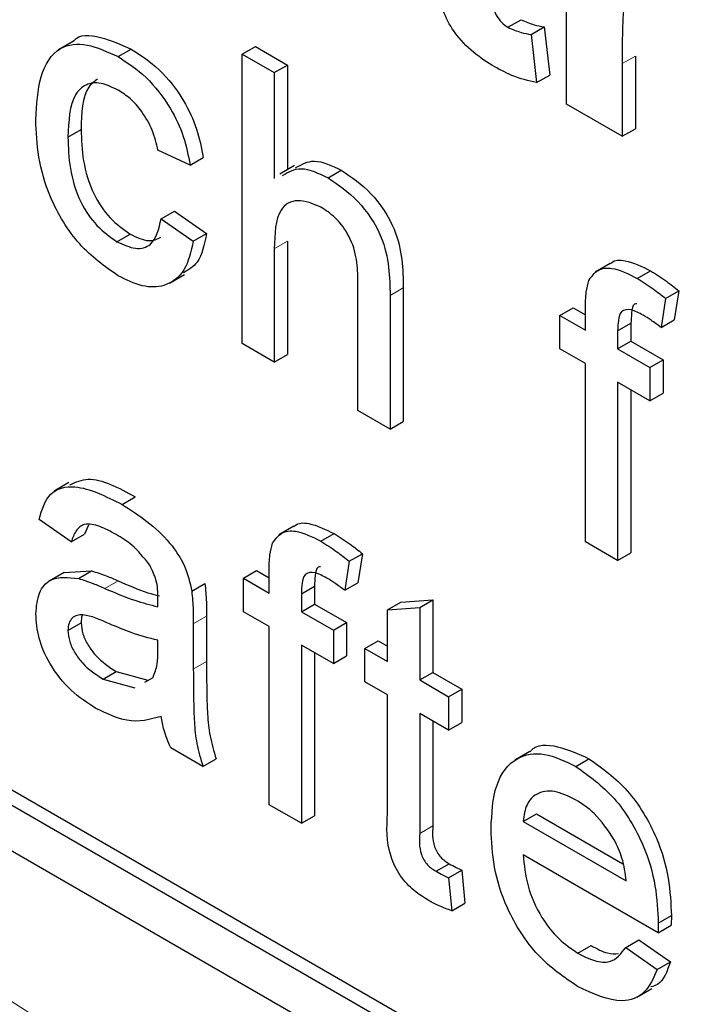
# Paper-space layout 'Blatt2' of a CAD drawing. Header units: millimetres. Extents: x 5 to 418, y 2 to 292.
# Tile 14 of 66: x 100.32 to 101.74, y 174.75 to 176.86. Entities that reach past the tile are written whole.
import ezdxf

# ---------------------------------------------------------------- set-up
doc = ezdxf.new("R2010")
doc.units = ezdxf.units.MM

psp = doc.layouts.new('Blatt2')

# ---------------------------------------------------------------- linework, layer by layer
at = {"color": 7, "linetype": 'Continuous', "lineweight": 25}
for p, q in [((92.2938, 179.6982), (106.4359, 171.5342)), ((95.9425, 177.7225), (106.4642, 171.6485)), ((95.9142, 177.7062), (106.4359, 171.6321)), ((101.4869, 176.6775), (101.4869, 177.2026)), ((101.3615, 176.842), (101.3898, 176.8583)), ((101.4111, 176.8266), (101.4394, 176.8429)), ((101.4111, 176.8266), (101.4231, 176.7234)), ((101.4394, 176.8429), (101.4514, 176.7397)), ((100.4302, 176.8121), (100.3983, 176.7937)), ((100.526, 176.7791), (100.5542, 176.7955)), ((100.7921, 176.7846), (100.8203, 176.801)), ((100.7921, 176.1641), (100.7921, 176.7846)), ((100.7921, 176.7846), (100.8609, 176.7449)), ((100.8203, 176.801), (100.8892, 176.7612)), ((101.6349, 176.7805), (101.6349, 176.6247)), ((100.8609, 176.7449), (100.8892, 176.7612)), ((100.8892, 176.7612), (100.8892, 176.5369)), ((101.6066, 176.7641), (101.6066, 176.6084)), ((100.8609, 176.7449), (100.8609, 176.5183)), ((101.4231, 176.7234), (101.4514, 176.7397)), ((101.6066, 176.6084), (101.4869, 176.6775)), ((100.4186, 176.6068), (100.4469, 176.6231)), ((101.6066, 176.6084), (101.6349, 176.6247)), ((100.6804, 176.5468), (100.6115, 176.5786)), ((100.6804, 176.5468), (100.7087, 176.5631)), ((100.9042, 176.5456), (100.8724, 176.5272)), ((100.9761, 176.5193), (101.0044, 176.5356)), ((100.6184, 176.4314), (100.6467, 176.4477)), ((100.6467, 176.4477), (100.7156, 176.4)), ((100.6184, 176.4314), (100.6873, 176.3837)), ((100.5237, 176.3826), (100.552, 176.399)), ((100.6873, 176.3837), (100.7156, 176.4)), ((100.8892, 176.3839), (100.8892, 176.1406)), ((100.8609, 176.3676), (100.8609, 176.1243)), ((101.5804, 176.3359), (101.5486, 176.3175)), ((101.6385, 176.304), (101.6668, 176.3203)), ((100.6365, 176.2936), (100.6683, 176.312)), ((101.0401, 176.0209), (101.0401, 176.3027)), ((101.1373, 176.2834), (101.1373, 175.9974)), ((101.6995, 176.2609), (101.7278, 176.2772)), ((101.7278, 176.2772), (101.718, 176.2151)), ((101.109, 176.267), (101.109, 175.9811)), ((101.6995, 176.2609), (101.6897, 176.1988)), ((101.4727, 176.2246), (101.501, 176.241)), ((101.501, 176.241), (101.5278, 176.2255)), ((101.5278, 176.1928), (101.5278, 176.2389)), ((101.4727, 176.153), (101.4727, 176.2246)), ((101.4727, 176.2246), (101.5278, 176.1928)), ((101.6897, 176.1988), (101.718, 176.2151)), ((101.5967, 176.1915), (101.625, 176.2078)), ((101.5967, 176.1915), (101.5967, 176.1531)), ((101.625, 176.2078), (101.625, 176.1694)), ((101.5967, 176.1531), (101.625, 176.1694)), ((101.625, 176.1694), (101.6939, 176.1296)), ((100.8609, 176.1243), (100.7921, 176.1641)), ((101.5278, 176.1212), (101.4727, 176.153)), ((101.5967, 176.1531), (101.6656, 176.1133)), ((100.8609, 176.1243), (100.8892, 176.1406)), ((101.6656, 176.1133), (101.6939, 176.1296)), ((101.6939, 176.1296), (101.6939, 176.058)), ((101.5278, 175.7393), (101.5278, 176.1212)), ((101.6656, 176.1133), (101.6656, 176.0417)), ((101.6656, 176.0417), (101.5967, 176.0814)), ((101.5967, 176.0814), (101.5967, 175.6996)), ((101.625, 176.0651), (101.625, 175.7159)), ((101.6656, 176.0417), (101.6939, 176.058)), ((101.109, 175.9811), (101.0401, 176.0209)), ((101.109, 175.9811), (101.1373, 175.9974)), ((100.4207, 175.8662), (100.3889, 175.8478)), ((100.5346, 175.8194), (100.5629, 175.8358)), ((100.4255, 175.7392), (100.3566, 175.7869)), ((100.4627, 175.7753), (100.4538, 175.7555)), ((100.9025, 175.7726), (100.8706, 175.7542)), ((100.4255, 175.7392), (100.4538, 175.7555)), ((100.9605, 175.7406), (100.9888, 175.757)), ((101.5967, 175.6996), (101.5278, 175.7393)), ((101.0216, 175.6976), (101.0499, 175.7139)), ((101.0499, 175.7139), (101.0401, 175.6518)), ((101.5967, 175.6996), (101.625, 175.7159)), ((101.0216, 175.6976), (101.0118, 175.6355)), ((100.4102, 175.6737), (100.3784, 175.6554)), ((100.4103, 175.6736), (100.4693, 175.6772)), ((100.441, 175.6609), (100.4693, 175.6772)), ((100.7947, 175.6613), (100.823, 175.6776)), ((100.823, 175.6776), (100.8499, 175.6621)), ((100.8499, 175.6295), (100.8499, 175.6756)), ((100.684, 175.6337), (100.7123, 175.6501)), ((100.7947, 175.5897), (100.7947, 175.6613)), ((100.7947, 175.6613), (100.8499, 175.6295)), ((100.9188, 175.6281), (100.947, 175.6444)), ((100.947, 175.6444), (100.947, 175.606)), ((101.0118, 175.6355), (101.0401, 175.6518)), ((100.9188, 175.6281), (100.9188, 175.5897)), ((100.9188, 175.5897), (100.947, 175.606)), ((100.947, 175.606), (101.0159, 175.5663)), ((101.1035, 175.5935), (101.1318, 175.6098)), ((101.1035, 175.5935), (101.1724, 175.5989)), ((101.1318, 175.6098), (101.2007, 175.6153)), ((101.1724, 175.5989), (101.2007, 175.6153)), ((101.1724, 175.5989), (101.1724, 175.4433)), ((101.2007, 175.6153), (101.2007, 175.4596)), ((100.7156, 175.5801), (100.7156, 175.4831)), ((100.8499, 175.5579), (100.7947, 175.5897)), ((100.9188, 175.5897), (100.9877, 175.5499)), ((101.1035, 175.4831), (101.1035, 175.5935)), ((100.4186, 175.5496), (100.4469, 175.5659)), ((100.6873, 175.5638), (100.6873, 175.4667)), ((100.8499, 175.176), (100.8499, 175.5579)), ((100.9877, 175.5499), (101.0159, 175.5663)), ((101.0159, 175.5663), (101.0159, 175.4947)), ((100.9877, 175.5499), (100.9877, 175.4783)), ((100.6112, 175.5054), (100.6115, 175.5284)), ((100.9877, 175.4783), (100.9188, 175.5181)), ((100.9188, 175.5181), (100.9188, 175.1362)), ((101.0552, 175.5109), (101.0835, 175.5272)), ((101.0835, 175.5272), (101.1035, 175.5157)), ((100.947, 175.5018), (100.947, 175.1525)), ((100.9877, 175.4783), (101.0159, 175.4947)), ((101.0552, 175.4393), (101.0552, 175.5109)), ((101.0552, 175.5109), (101.1035, 175.4831)), ((100.494, 175.4451), (100.5223, 175.4614)), ((100.5223, 175.4614), (100.59, 175.4428)), ((101.1724, 175.4433), (101.2007, 175.4596)), ((101.2007, 175.4596), (101.2627, 175.4238)), ((100.494, 175.4451), (100.5617, 175.4265)), ((100.5832, 175.4385), (100.601, 175.4484)), ((101.1035, 175.4115), (101.0552, 175.4393)), ((101.1724, 175.4433), (101.2344, 175.4075)), ((101.1035, 175.157), (101.1035, 175.4115)), ((101.2344, 175.4075), (101.2627, 175.4238)), ((101.2627, 175.4238), (101.2627, 175.3522)), ((101.2344, 175.4075), (101.2344, 175.3359)), ((101.2344, 175.3359), (101.1724, 175.3717)), ((101.1724, 175.3717), (101.1724, 175.1144)), ((101.2007, 175.3554), (101.2007, 175.1307)), ((101.2344, 175.3359), (101.2627, 175.3522)), ((100.708, 175.2579), (100.6391, 175.2977)), ((101.4083, 175.2901), (101.3764, 175.2717)), ((100.708, 175.2579), (100.7363, 175.2742)), ((101.5068, 175.2582), (101.5351, 175.2745)), ((100.9188, 175.1362), (100.8499, 175.176)), ((101.3942, 175.1402), (101.4225, 175.1565)), ((101.4225, 175.1565), (101.6081, 175.0494)), ((100.9188, 175.1362), (100.947, 175.1525)), ((101.3942, 175.1402), (101.6147, 175.0129)), ((101.6833, 174.9017), (101.3942, 175.0686)), ((101.2074, 175.0333), (101.2356, 175.0496)), ((101.2344, 175.0196), (101.2627, 175.036)), ((101.2627, 175.036), (101.2695, 174.9652)), ((101.2344, 175.0196), (101.2413, 174.9489)), ((101.2413, 174.9489), (101.2695, 174.9652)), ((101.6836, 174.9219), (101.7119, 174.9383)), ((101.6833, 174.9017), (101.7115, 174.9181)), ((101.6139, 174.8701), (101.6422, 174.8865)), ((101.6422, 174.8865), (101.7097, 174.8395)), ((101.5116, 174.8576), (101.5398, 174.874)), ((101.6139, 174.8701), (101.6814, 174.8232)), ((101.6814, 174.8232), (101.7097, 174.8395)), ((101.6381, 174.7637), (101.6699, 174.782))]:
    psp.add_line(p, q, dxfattribs=at)
at = {"color": 7, "linetype": 'Continuous', "lineweight": 18}
for p, q in [((101.6066, 176.7641), (101.6349, 176.7805)), ((100.8609, 176.3676), (100.8892, 176.3839)), ((101.109, 176.267), (101.1373, 176.2834)), ((100.4976, 175.6396), (100.5259, 175.656)), ((100.6873, 175.5638), (100.7156, 175.5801)), ((100.6873, 175.4667), (100.7156, 175.4831)), ((101.1724, 175.1144), (101.2007, 175.1307))]:
    psp.add_line(p, q, dxfattribs=at)
psp.add_arc((89.9637, 158.6511), 19.1339, 50.30384, 69.70154, dxfattribs=at)
at = {"color": 7, "linetype": 'Continuous', "lineweight": 25}
for points, knots in [([(101.6838, 176.9599), (101.6734, 176.9647), (101.6526, 176.9743), (101.6211, 176.9579), (101.606, 176.8825), (101.6063, 176.8115), (101.6066, 176.7641)], [0, 0, 0, 0, 0.124672, 0.248774, 0.498061, 1, 1, 1, 1]), ([(101.3274, 176.9676), (101.3276, 176.9462), (101.3278, 176.9194), (101.3287, 176.8865), (101.3356, 176.8679), (101.3476, 176.8515), (101.3569, 176.8452), (101.3615, 176.842)], [0, 0, 0, 0, 0.501041, 0.626248, 0.751082, 0.875377, 1, 1, 1, 1]), ([(101.3269, 176.7607), (101.3119, 176.7705), (101.2821, 176.7902), (101.2427, 176.8333), (101.2185, 176.8839), (101.2139, 176.9134), (101.2116, 176.9281)], [0, 0, 0, 0, 0.280585, 0.56042, 0.779437, 1, 1, 1, 1]), ([(101.3898, 176.8583), (101.3993, 176.8542), (101.4162, 176.8469), (101.4323, 176.8441), (101.4394, 176.8429)], [0, 0, 0, 0, 0.559508, 1, 1, 1, 1]), ([(100.4305, 176.8116), (100.4308, 176.812), (100.442, 176.8285), (100.4891, 176.8237), (100.5325, 176.8049), (100.5542, 176.7955)], [0, 0, 0, 0, 0.0114651, 0.5051479, 1, 1, 1, 1]), ([(101.3615, 176.842), (101.371, 176.8379), (101.3879, 176.8306), (101.404, 176.8278), (101.4111, 176.8266)], [0, 0, 0, 0, 0.559508, 1, 1, 1, 1]), ([(100.3497, 176.6444), (100.3515, 176.6764), (100.355, 176.74), (100.3937, 176.8025), (100.4588, 176.8102), (100.5036, 176.7895), (100.526, 176.7791)], [0, 0, 0, 0, 0.280838, 0.55968, 0.779579, 1, 1, 1, 1]), ([(100.5542, 176.7955), (100.5746, 176.7821), (100.6154, 176.7554), (100.6656, 176.6915), (100.6969, 176.6237), (100.7048, 176.5833), (100.7087, 176.5631)], [0, 0, 0, 0, 0.2802671, 0.5594386, 0.7795347, 1, 1, 1, 1]), ([(100.526, 176.7791), (100.5464, 176.7658), (100.5871, 176.739), (100.6373, 176.6751), (100.6686, 176.6074), (100.6765, 176.567), (100.6804, 176.5468)], [0, 0, 0, 0, 0.2802671, 0.5594386, 0.7795347, 1, 1, 1, 1]), ([(101.4231, 176.7234), (101.4055, 176.7275), (101.374, 176.7349), (101.3413, 176.7528), (101.3269, 176.7607)], [0, 0, 0, 0, 0.559729, 1, 1, 1, 1]), ([(100.5264, 176.7073), (100.5138, 176.7134), (100.4887, 176.7255), (100.4557, 176.7213), (100.4222, 176.6893), (100.4201, 176.6408), (100.4186, 176.6068)], [0, 0, 0, 0, 0.187089, 0.37388, 0.56073, 1, 1, 1, 1]), ([(100.4823, 176.7315), (100.4753, 176.7261), (100.4489, 176.7059), (100.4477, 176.6582), (100.4469, 176.6231)], [0, 0, 0, 0, 0.2658323, 1, 1, 1, 1]), ([(100.6115, 176.5786), (100.6081, 176.5929), (100.6012, 176.6214), (100.579, 176.6607), (100.5527, 176.6902), (100.5351, 176.7016), (100.5264, 176.7073)], [0, 0, 0, 0, 0.280213, 0.559476, 0.779649, 1, 1, 1, 1]), ([(100.5261, 176.3097), (100.4975, 176.3296), (100.4405, 176.3694), (100.3795, 176.4708), (100.3529, 176.5655), (100.3508, 176.6181), (100.3497, 176.6444)], [0, 0, 0, 0, 0.279595, 0.558341, 0.778834, 1, 1, 1, 1]), ([(100.4469, 176.6231), (100.4476, 176.6012), (100.449, 176.5575), (100.4685, 176.4886), (100.5078, 176.4297), (100.5373, 176.4092), (100.552, 176.399)], [0, 0, 0, 0, 0.281276, 0.560536, 0.78011, 1, 1, 1, 1]), ([(100.4186, 176.6068), (100.4193, 176.5848), (100.4207, 176.5411), (100.4402, 176.4722), (100.4795, 176.4134), (100.509, 176.3929), (100.5237, 176.3826)], [0, 0, 0, 0, 0.281276, 0.560536, 0.78011, 1, 1, 1, 1]), ([(100.9066, 176.5408), (100.9193, 176.5481), (100.9462, 176.5636), (100.9842, 176.5453), (101.0044, 176.5356)], [0, 0, 0, 0, 0.470183, 1, 1, 1, 1]), ([(100.8783, 176.5245), (100.891, 176.5318), (100.9179, 176.5473), (100.956, 176.529), (100.9761, 176.5193)], [0, 0, 0, 0, 0.470183, 1, 1, 1, 1]), ([(101.0044, 176.5356), (101.0262, 176.5209), (101.0696, 176.4916), (101.1206, 176.4154), (101.1361, 176.3429), (101.1369, 176.3033), (101.1373, 176.2834)], [0, 0, 0, 0, 0.280318, 0.55834, 0.778554, 1, 1, 1, 1]), ([(100.9761, 176.5193), (100.9979, 176.5045), (101.0413, 176.4752), (101.0923, 176.399), (101.1078, 176.3266), (101.1086, 176.2869), (101.109, 176.267)], [0, 0, 0, 0, 0.280318, 0.55834, 0.778554, 1, 1, 1, 1]), ([(100.9606, 176.4566), (100.9435, 176.4636), (100.9094, 176.4777), (100.8629, 176.4507), (100.8617, 176.3991), (100.8609, 176.3676)], [0, 0, 0, 0, 0.280205, 0.55932, 1, 1, 1, 1]), ([(101.0401, 176.3027), (101.0396, 176.3182), (101.0386, 176.3489), (101.0218, 176.3983), (100.9916, 176.4364), (100.971, 176.4499), (100.9606, 176.4566)], [0, 0, 0, 0, 0.281222, 0.559777, 0.779378, 1, 1, 1, 1]), ([(100.5237, 176.3826), (100.5372, 176.3763), (100.5641, 176.3637), (100.6051, 176.375), (100.6134, 176.41), (100.6184, 176.4314)], [0, 0, 0, 0, 0.280899, 0.560906, 1, 1, 1, 1]), ([(96.7523, 176.3825), (96.9426, 176.3132), (97.4958, 176.1116), (98.4255, 175.6944), (99.5386, 175.0982), (100.6536, 174.3968), (101.547, 173.7566), (102.0651, 173.3457), (102.2168, 173.2253)], [0, 0, 0, 0, 0.106109, 0.308603, 0.511101, 0.713584, 0.916095, 1, 1, 1, 1]), ([(100.6873, 176.3837), (100.6822, 176.3614), (100.6721, 176.317), (100.6301, 176.2854), (100.5786, 176.2837), (100.5436, 176.301), (100.5261, 176.3097)], [0, 0, 0, 0, 0.280202, 0.55951, 0.779586, 1, 1, 1, 1]), ([(100.552, 176.399), (100.5658, 176.3921), (100.5909, 176.3797), (100.6096, 176.3882), (100.618, 176.3921)], [0, 0, 0, 0, 0.548596, 1, 1, 1, 1]), ([(100.7156, 176.4), (100.7111, 176.3768), (100.7035, 176.3378), (100.6768, 176.3221), (100.6659, 176.3158)], [0, 0, 0, 0, 0.5938991, 1, 1, 1, 1]), ([(101.581, 176.335), (101.5818, 176.3358), (101.5889, 176.3441), (101.619, 176.3439), (101.6486, 176.3292), (101.6668, 176.3203)], [0, 0, 0, 0, 0.041167, 0.414036, 1, 1, 1, 1]), ([(101.5351, 176.2996), (101.541, 176.308), (101.5527, 176.3247), (101.5899, 176.3289), (101.62, 176.3134), (101.6385, 176.304)], [0, 0, 0, 0, 0.2794581, 0.5596612, 1, 1, 1, 1]), ([(101.6668, 176.3203), (101.6783, 176.3131), (101.6988, 176.3003), (101.7189, 176.2843), (101.7278, 176.2772)], [0, 0, 0, 0, 0.559945, 1, 1, 1, 1]), ([(101.5278, 176.2389), (101.5279, 176.2513), (101.528, 176.2732), (101.5329, 176.2915), (101.5351, 176.2996)], [0, 0, 0, 0, 0.56037, 1, 1, 1, 1]), ([(101.6385, 176.304), (101.65, 176.2968), (101.6705, 176.284), (101.6906, 176.268), (101.6995, 176.2609)], [0, 0, 0, 0, 0.559945, 1, 1, 1, 1]), ([(101.6512, 176.225), (101.6426, 176.2297), (101.6256, 176.239), (101.6032, 176.2365), (101.5974, 176.2142), (101.597, 176.1991), (101.5967, 176.1915)], [0, 0, 0, 0, 0.281469, 0.557719, 0.778516, 1, 1, 1, 1]), ([(101.6381, 176.2494), (101.6363, 176.2492), (101.6286, 176.2485), (101.6262, 176.2297), (101.6254, 176.2151), (101.625, 176.2078)], [0, 0, 0, 0, 0.1312844, 0.5649679, 1, 1, 1, 1]), ([(101.6897, 176.1988), (101.6826, 176.2042), (101.6698, 176.2138), (101.6569, 176.2216), (101.6512, 176.225)], [0, 0, 0, 0, 0.5599243, 1, 1, 1, 1]), ([(100.4228, 175.8618), (100.4354, 175.8673), (100.4741, 175.8842), (100.527, 175.8553), (100.5629, 175.8358)], [0, 0, 0, 0, 0.323837, 1, 1, 1, 1]), ([(100.3566, 175.7869), (100.3629, 175.808), (100.3755, 175.8499), (100.4435, 175.8656), (100.5, 175.837), (100.5346, 175.8194)], [0, 0, 0, 0, 0.2804297, 0.5593032, 1, 1, 1, 1]), ([(100.5346, 175.8194), (100.5705, 175.7965), (100.6205, 175.7645), (100.672, 175.6873), (100.68, 175.6516), (100.684, 175.6337)], [0, 0, 0, 0, 0.559253, 0.779195, 1, 1, 1, 1]), ([(100.5222, 175.755), (100.5104, 175.7613), (100.487, 175.774), (100.4545, 175.7809), (100.4346, 175.7643), (100.4285, 175.7476), (100.4255, 175.7392)], [0, 0, 0, 0, 0.280855, 0.559751, 0.7795, 1, 1, 1, 1]), ([(100.9031, 175.7717), (100.9038, 175.7725), (100.911, 175.7807), (100.9411, 175.7805), (100.9707, 175.7659), (100.9888, 175.757)], [0, 0, 0, 0, 0.041167, 0.414036, 1, 1, 1, 1]), ([(100.5938, 175.6897), (100.5814, 175.7051), (100.5591, 175.7328), (100.5335, 175.7482), (100.5222, 175.755)], [0, 0, 0, 0, 0.557871, 1, 1, 1, 1]), ([(100.8572, 175.7363), (100.863, 175.7446), (100.8748, 175.7613), (100.9119, 175.7655), (100.9421, 175.7501), (100.9605, 175.7406)], [0, 0, 0, 0, 0.279458, 0.559661, 1, 1, 1, 1]), ([(100.9888, 175.757), (101.0003, 175.7498), (101.0208, 175.737), (101.041, 175.7209), (101.0499, 175.7139)], [0, 0, 0, 0, 0.559945, 1, 1, 1, 1]), ([(100.8499, 175.6756), (100.8499, 175.6879), (100.85, 175.7099), (100.855, 175.7282), (100.8572, 175.7363)], [0, 0, 0, 0, 0.56037, 1, 1, 1, 1]), ([(100.9605, 175.7406), (100.972, 175.7335), (100.9925, 175.7206), (101.0127, 175.7046), (101.0216, 175.6976)], [0, 0, 0, 0, 0.559945, 1, 1, 1, 1]), ([(100.6115, 175.6185), (100.6113, 175.6314), (100.6109, 175.6542), (100.599, 175.6789), (100.5938, 175.6897)], [0, 0, 0, 0, 0.561903, 1, 1, 1, 1]), ([(100.9602, 175.686), (100.9584, 175.6859), (100.9506, 175.6852), (100.9482, 175.6664), (100.9474, 175.6518), (100.947, 175.6444)], [0, 0, 0, 0, 0.131284, 0.564968, 1, 1, 1, 1]), ([(100.3497, 175.5849), (100.3512, 175.6008), (100.3542, 175.6325), (100.3844, 175.6671), (100.4196, 175.6632), (100.441, 175.6609)], [0, 0, 0, 0, 0.280458, 0.560983, 1, 1, 1, 1]), ([(100.4693, 175.6772), (100.4798, 175.6738), (100.4985, 175.6678), (100.5176, 175.6596), (100.5259, 175.656)], [0, 0, 0, 0, 0.559918, 1, 1, 1, 1]), ([(100.9732, 175.6617), (100.9647, 175.6664), (100.9477, 175.6756), (100.9253, 175.6731), (100.9195, 175.6508), (100.919, 175.6357), (100.9188, 175.6281)], [0, 0, 0, 0, 0.281469, 0.557719, 0.778516, 1, 1, 1, 1]), ([(100.441, 175.6609), (100.4515, 175.6575), (100.4702, 175.6515), (100.4893, 175.6432), (100.4976, 175.6396)], [0, 0, 0, 0, 0.559918, 1, 1, 1, 1]), ([(100.5259, 175.656), (100.5475, 175.6465), (100.5774, 175.6333), (100.6065, 175.6256), (100.6146, 175.6235)], [0, 0, 0, 0, 0.719639, 1, 1, 1, 1]), ([(100.7123, 175.6501), (100.7135, 175.6367), (100.7156, 175.6129), (100.7156, 175.5901), (100.7156, 175.5801)], [0, 0, 0, 0, 0.559817, 1, 1, 1, 1]), ([(101.0118, 175.6355), (101.0046, 175.6408), (100.9918, 175.6504), (100.9789, 175.6582), (100.9732, 175.6617)], [0, 0, 0, 0, 0.559924, 1, 1, 1, 1]), ([(100.4976, 175.6396), (100.5192, 175.6303), (100.5576, 175.6138), (100.5948, 175.6043), (100.6112, 175.6002)], [0, 0, 0, 0, 0.560185, 1, 1, 1, 1]), ([(100.684, 175.6337), (100.6852, 175.6204), (100.6873, 175.5966), (100.6873, 175.5738), (100.6873, 175.5638)], [0, 0, 0, 0, 0.559817, 1, 1, 1, 1]), ([(100.6112, 175.6002), (100.6113, 175.6036), (100.6114, 175.6097), (100.6115, 175.6158), (100.6115, 175.6185)], [0, 0, 0, 0, 0.560023, 1, 1, 1, 1]), ([(100.4783, 175.3825), (100.4603, 175.3941), (100.4244, 175.4172), (100.3798, 175.4731), (100.3534, 175.5339), (100.351, 175.5679), (100.3497, 175.5849)], [0, 0, 0, 0, 0.280815, 0.55969, 0.779696, 1, 1, 1, 1]), ([(100.5079, 175.5635), (100.4882, 175.5724), (100.4637, 175.5836), (100.4376, 175.5826), (100.4272, 175.5767), (100.42, 175.5657), (100.4191, 175.555), (100.4186, 175.5496)], [0, 0, 0, 0, 0.50028, 0.625326, 0.750269, 0.875147, 1, 1, 1, 1]), ([(100.4501, 175.5826), (100.4498, 175.5821), (100.4472, 175.5781), (100.447, 175.5716), (100.4469, 175.5659)], [0, 0, 0, 0, 0.114706, 1, 1, 1, 1]), ([(100.4469, 175.5659), (100.4476, 175.5581), (100.4491, 175.5424), (100.4613, 175.5171), (100.485, 175.4855), (100.5069, 175.4713), (100.5223, 175.4614)], [0, 0, 0, 0, 0.186565, 0.373467, 0.560613, 1, 1, 1, 1]), ([(100.6115, 175.5284), (100.5925, 175.5332), (100.5584, 175.5419), (100.5233, 175.5569), (100.5079, 175.5635)], [0, 0, 0, 0, 0.55976, 1, 1, 1, 1]), ([(100.4186, 175.5496), (100.4194, 175.5418), (100.4208, 175.526), (100.433, 175.5008), (100.4567, 175.4692), (100.4786, 175.455), (100.494, 175.4451)], [0, 0, 0, 0, 0.186565, 0.373467, 0.560613, 1, 1, 1, 1]), ([(100.601, 175.4484), (100.6045, 175.4578), (100.6109, 175.4745), (100.6111, 175.496), (100.6112, 175.5054)], [0, 0, 0, 0, 0.5589946, 1, 1, 1, 1]), ([(100.7156, 175.4831), (100.7157, 175.4603), (100.7158, 175.4228), (100.7172, 175.3701), (100.7217, 175.3235), (100.7314, 175.2906), (100.7363, 175.2742)], [0, 0, 0, 0, 0.340206, 0.560339, 0.780175, 1, 1, 1, 1]), ([(100.6873, 175.4667), (100.6874, 175.444), (100.6876, 175.4065), (100.689, 175.3538), (100.6934, 175.3071), (100.7031, 175.2743), (100.708, 175.2579)], [0, 0, 0, 0, 0.340206, 0.560339, 0.780175, 1, 1, 1, 1]), ([(100.6184, 175.3653), (100.5949, 175.3586), (100.5529, 175.3468), (100.5011, 175.3716), (100.4783, 175.3825)], [0, 0, 0, 0, 0.559971, 1, 1, 1, 1]), ([(100.6391, 175.2977), (100.6336, 175.3104), (100.6239, 175.3333), (100.6201, 175.3555), (100.6184, 175.3653)], [0, 0, 0, 0, 0.5596973, 1, 1, 1, 1]), ([(101.409, 175.2891), (101.4096, 175.2899), (101.4218, 175.3064), (101.4684, 175.3049), (101.5128, 175.2847), (101.5351, 175.2745)], [0, 0, 0, 0, 0.024421, 0.511721, 1, 1, 1, 1]), ([(101.3253, 175.1244), (101.327, 175.1571), (101.3304, 175.2222), (101.3739, 175.2798), (101.4383, 175.2911), (101.484, 175.2692), (101.5068, 175.2582)], [0, 0, 0, 0, 0.280748, 0.559775, 0.779666, 1, 1, 1, 1]), ([(101.5351, 175.2745), (101.5636, 175.2542), (101.6206, 175.2137), (101.6813, 175.1123), (101.7085, 175.0174), (101.7107, 174.9647), (101.7119, 174.9383)], [0, 0, 0, 0, 0.279366, 0.558398, 0.778885, 1, 1, 1, 1]), ([(101.5068, 175.2582), (101.5353, 175.2379), (101.5923, 175.1974), (101.653, 175.0959), (101.6802, 175.0011), (101.6825, 174.9483), (101.6836, 174.9219)], [0, 0, 0, 0, 0.279366, 0.558398, 0.778885, 1, 1, 1, 1]), ([(101.5065, 175.1868), (101.4911, 175.1942), (101.4604, 175.2089), (101.4233, 175.2027), (101.3998, 175.1785), (101.3961, 175.153), (101.3942, 175.1402)], [0, 0, 0, 0, 0.28019, 0.559728, 0.779642, 1, 1, 1, 1]), ([(101.5894, 175.1009), (101.5757, 175.1213), (101.5512, 175.1578), (101.5202, 175.1779), (101.5065, 175.1868)], [0, 0, 0, 0, 0.558512, 1, 1, 1, 1]), ([(101.1927, 174.9701), (101.1819, 174.9768), (101.1603, 174.9902), (101.1292, 175.0226), (101.0995, 175.0852), (101.1018, 175.1274), (101.1035, 175.157)], [0, 0, 0, 0, 0.187433, 0.373821, 0.559462, 1, 1, 1, 1]), ([(101.1724, 175.1144), (101.1715, 175.0999), (101.1704, 175.0818), (101.1811, 175.0576), (101.1915, 175.0432), (101.201, 175.0372), (101.2074, 175.0333)], [0, 0, 0, 0, 0.499596, 0.625239, 0.750354, 1, 1, 1, 1]), ([(101.2007, 175.1307), (101.1998, 175.1162), (101.1987, 175.0982), (101.2094, 175.0739), (101.2198, 175.0595), (101.2293, 175.0535), (101.2356, 175.0496)], [0, 0, 0, 0, 0.499596, 0.625239, 0.750354, 1, 1, 1, 1]), ([(101.5105, 174.7867), (101.4814, 174.8064), (101.4235, 174.8459), (101.3586, 174.9467), (101.3289, 175.0438), (101.3265, 175.0975), (101.3253, 175.1244)], [0, 0, 0, 0, 0.279952, 0.558661, 0.778994, 1, 1, 1, 1]), ([(101.6147, 175.0129), (101.6129, 175.0291), (101.6097, 175.0579), (101.5956, 175.0878), (101.5894, 175.1009)], [0, 0, 0, 0, 0.560674, 1, 1, 1, 1]), ([(101.3942, 175.0686), (101.3963, 175.0468), (101.4006, 175.0033), (101.4294, 174.9376), (101.4695, 174.886), (101.4975, 174.8671), (101.5116, 174.8576)], [0, 0, 0, 0, 0.280633, 0.559687, 0.779661, 1, 1, 1, 1]), ([(101.2074, 175.0333), (101.2124, 175.0305), (101.2214, 175.0256), (101.2304, 175.0215), (101.2344, 175.0196)], [0, 0, 0, 0, 0.559965, 1, 1, 1, 1]), ([(101.2356, 175.0496), (101.2407, 175.0468), (101.2497, 175.0419), (101.2587, 175.0378), (101.2627, 175.036)], [0, 0, 0, 0, 0.559965, 1, 1, 1, 1]), ([(101.2413, 174.9489), (101.2323, 174.952), (101.2162, 174.9576), (101.1999, 174.9663), (101.1927, 174.9701)], [0, 0, 0, 0, 0.5600783, 1, 1, 1, 1]), ([(101.7119, 174.9383), (101.7118, 174.9345), (101.7117, 174.9277), (101.7116, 174.921), (101.7115, 174.9181)], [0, 0, 0, 0, 0.559999, 1, 1, 1, 1]), ([(101.6836, 174.9219), (101.6835, 174.9181), (101.6835, 174.9114), (101.6833, 174.9047), (101.6833, 174.9017)], [0, 0, 0, 0, 0.559999, 1, 1, 1, 1]), ([(101.5116, 174.8576), (101.5234, 174.8516), (101.5471, 174.8395), (101.5878, 174.8356), (101.604, 174.8571), (101.6139, 174.8701)], [0, 0, 0, 0, 0.2812824, 0.5619063, 1, 1, 1, 1]), ([(101.5398, 174.874), (101.5519, 174.8674), (101.5727, 174.8561), (101.591, 174.8566), (101.5987, 174.8568)], [0, 0, 0, 0, 0.580827, 1, 1, 1, 1]), ([(101.7097, 174.8395), (101.703, 174.8195), (101.6944, 174.7937), (101.673, 174.787), (101.6681, 174.7855)], [0, 0, 0, 0, 0.776004, 1, 1, 1, 1]), ([(101.6814, 174.8232), (101.6737, 174.8051), (101.6582, 174.7689), (101.5981, 174.7457), (101.5437, 174.7711), (101.5105, 174.7867)], [0, 0, 0, 0, 0.2806132, 0.5608329, 1, 1, 1, 1])]:
    psp.add_open_spline(points, degree=3, knots=knots, dxfattribs=at)

doc.saveas('drawing.dxf')
